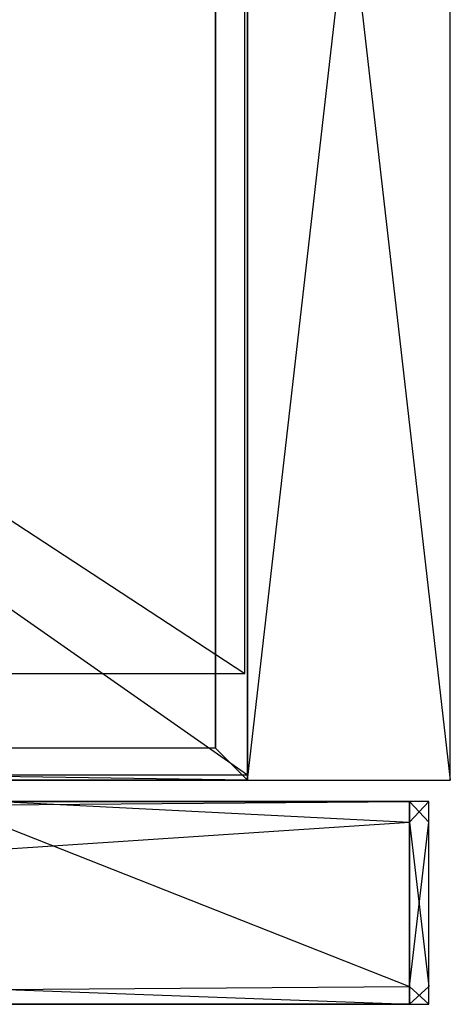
# Model space of a CAD drawing. Extents: x 0 to 0.24, y -0.189 to 0.
# Tile 18 of 19: x 0.2 to 0.24, y -0.187 to -0.095. Entities that reach past the tile are written whole.
import ezdxf

# ---------------------------------------------------------------- set-up
doc = ezdxf.new("R2010")
doc.units = 0
for name, color, linetype in [('L0_KORPUS_N_A81900__5___REPLACE', 7, 'CONTINUOUS'), ('L2_KORPUS_N_A81900__3___REPLACE', 7, 'CONTINUOUS'), ('L4_KORPUS_N_A81900__1___REPLACE', 7, 'CONTINUOUS'), ('L5_KORPUS_N_A81900__0___REPLACE', 7, 'CONTINUOUS'), ('L9_FRONT_N_A81900__0___REPLACEM', 7, 'CONTINUOUS')]:
    doc.layers.add(name, color=color, linetype=linetype)

msp = doc.modelspace()

# ---------------------------------------------------------------- linework, layer by layer
at = {"layer": 'L0_KORPUS_N_A81900__5___REPLACE', "color": 250}
for points, invisible_edges in [([(0.218, -0.163, 0.62), (0.218, 0, 0.56), (0.218, -0.163, 0.56), (0.218, -0.163, 0.62)], 13), ([(0.218, 0, 0.56), (0.218, -0.163, 0.62), (0.218, 0, 0.62), (0.218, 0, 0.56)], 14), ([(0.218, -0.163, 0.62), (0.221, -0.166, 0.62), (0.218, 0, 0.62), (0.218, -0.163, 0.62)], 10), ([(0.218, 0, 0.62), (0.221, -0.166, 0.62), (0.221, 0, 0.62), (0.218, 0, 0.62)], 15), ([(0.221, 0, 0.56), (0.218, -0.163, 0.56), (0.218, 0, 0.56), (0.221, 0, 0.56)], 13), ([(0.221, -0.166, 0.56), (0.218, -0.163, 0.56), (0.221, 0, 0.56), (0.221, -0.166, 0.56)], 15), ([(0.221, 0, 0.56), (0.221, -0.166, 0.62), (0.221, -0.166, 0.56), (0.221, 0, 0.56)], 13), ([(0.221, -0.166, 0.62), (0.221, 0, 0.56), (0.221, 0, 0.62), (0.221, -0.166, 0.62)], 14), ([(0.022, -0.163, 0.62), (0.019, -0.166, 0.62), (0.221, -0.166, 0.62), (0.022, -0.163, 0.62)], 10), ([(0.019, -0.166, 0.56), (0.022, -0.163, 0.56), (0.221, -0.166, 0.56), (0.019, -0.166, 0.56)], 10), ([(0.022, -0.163, 0.62), (0.218, -0.163, 0.56), (0.022, -0.163, 0.56), (0.022, -0.163, 0.62)], 13), ([(0.218, -0.163, 0.56), (0.022, -0.163, 0.62), (0.218, -0.163, 0.62), (0.218, -0.163, 0.56)], 14), ([(0.022, -0.163, 0.62), (0.221, -0.166, 0.62), (0.218, -0.163, 0.62), (0.022, -0.163, 0.62)], 13), ([(0.221, -0.166, 0.56), (0.022, -0.163, 0.56), (0.218, -0.163, 0.56), (0.221, -0.166, 0.56)], 15), ([(0.221, -0.166, 0.62), (0.019, -0.166, 0.56), (0.221, -0.166, 0.56), (0.221, -0.166, 0.62)], 13), ([(0.019, -0.166, 0.56), (0.221, -0.166, 0.62), (0.019, -0.166, 0.62), (0.019, -0.166, 0.56)], 14)]:
    msp.add_3dface(points, dxfattribs=dict(at, invisible_edges=invisible_edges))
at = {"layer": 'L2_KORPUS_N_A81900__3___REPLACE', "color": 8}
for points, invisible_edges in [([(0.24, 0), (0.221, -0.166), (0.221, 0), (0.24, 0)], 13), ([(0.221, -0.166), (0.24, 0), (0.24, -0.166), (0.221, -0.166)], 14), ([(0.221, -0.166, 0.6), (0.221, 0), (0.221, -0.166), (0.221, -0.166, 0.6)], 13), ([(0.221, 0), (0.221, -0.166, 0.6), (0.221, 0, 0.6), (0.221, 0)], 14), ([(0.24, -0.166, 0.6), (0.221, 0, 0.6), (0.221, -0.166, 0.6), (0.24, -0.166, 0.6)], 13), ([(0.221, 0, 0.6), (0.24, -0.166, 0.6), (0.24, 0, 0.6), (0.221, 0, 0.6)], 14), ([(0.24, 0), (0.24, -0.166, 0.6), (0.24, -0.166), (0.24, 0)], 13), ([(0.24, -0.166, 0.6), (0.24, 0), (0.24, 0, 0.6), (0.24, -0.166, 0.6)], 14), ([(0.24, -0.166, 0.6), (0.221, -0.166), (0.24, -0.166), (0.24, -0.166, 0.6)], 13), ([(0.221, -0.166), (0.24, -0.166, 0.6), (0.221, -0.166, 0.6), (0.221, -0.166)], 14)]:
    msp.add_3dface(points, dxfattribs=dict(at, invisible_edges=invisible_edges))
at = {"layer": 'L4_KORPUS_N_A81900__1___REPLACE', "color": 8}
for points, invisible_edges in [([(0.221, -0.1655, 0.0195), (0.019, -0.024, 0.0195), (0.019, -0.1655, 0.0195), (0.221, -0.1655, 0.0195)], 13), ([(0.019, -0.024, 0.0195), (0.221, -0.1655, 0.0195), (0.221, -0.024, 0.0195), (0.019, -0.024, 0.0195)], 14), ([(0.221, -0.024, 0.0005), (0.019, -0.1655, 0.0005), (0.019, -0.024, 0.0005), (0.221, -0.024, 0.0005)], 13), ([(0.019, -0.1655, 0.0005), (0.221, -0.024, 0.0005), (0.221, -0.1655, 0.0005), (0.019, -0.1655, 0.0005)], 14), ([(0.221, -0.024, 0.0005), (0.221, -0.1655, 0.0195), (0.221, -0.1655, 0.0005), (0.221, -0.024, 0.0005)], 13), ([(0.221, -0.1655, 0.0195), (0.221, -0.024, 0.0005), (0.221, -0.024, 0.0195), (0.221, -0.1655, 0.0195)], 14), ([(0.221, -0.1655, 0.0195), (0.019, -0.1655, 0.0005), (0.221, -0.1655, 0.0005), (0.221, -0.1655, 0.0195)], 13), ([(0.019, -0.1655, 0.0005), (0.221, -0.1655, 0.0195), (0.019, -0.1655, 0.0195), (0.019, -0.1655, 0.0005)], 14)]:
    msp.add_3dface(points, dxfattribs=dict(at, invisible_edges=invisible_edges))
at = {"layer": 'L5_KORPUS_N_A81900__0___REPLACE', "color": 8}
for points, invisible_edges in [([(0.22075, -0.024, 0.2845), (0.01925, -0.156, 0.2845), (0.01925, -0.024, 0.2845), (0.22075, -0.024, 0.2845)], 13), ([(0.01925, -0.156, 0.2845), (0.22075, -0.024, 0.2845), (0.22075, -0.156, 0.2845), (0.01925, -0.156, 0.2845)], 14), ([(0.22075, -0.156, 0.3035), (0.01925, -0.024, 0.3035), (0.01925, -0.156, 0.3035), (0.22075, -0.156, 0.3035)], 13), ([(0.01925, -0.024, 0.3035), (0.22075, -0.156, 0.3035), (0.22075, -0.024, 0.3035), (0.01925, -0.024, 0.3035)], 14), ([(0.22075, -0.024, 0.2845), (0.22075, -0.156, 0.3035), (0.22075, -0.156, 0.2845), (0.22075, -0.024, 0.2845)], 13), ([(0.22075, -0.156, 0.3035), (0.22075, -0.024, 0.2845), (0.22075, -0.024, 0.3035), (0.22075, -0.156, 0.3035)], 14), ([(0.22075, -0.156, 0.3035), (0.01925, -0.156, 0.2845), (0.22075, -0.156, 0.2845), (0.22075, -0.156, 0.3035)], 13), ([(0.01925, -0.156, 0.2845), (0.22075, -0.156, 0.3035), (0.01925, -0.156, 0.3035), (0.01925, -0.156, 0.2845)], 14)]:
    msp.add_3dface(points, dxfattribs=dict(at, invisible_edges=invisible_edges))
at = {"layer": 'L9_FRONT_N_A81900__0___REPLACEM', "color": 8}
for points, invisible_edges in [([(0.003722, -0.168, 0.00371), (0.236193, -0.168, 0.002), (0.003722, -0.168, 0.002), (0.003722, -0.168, 0.00371)], 13), ([(0.236193, -0.168, 0.002), (0.003722, -0.168, 0.00371), (0.236193, -0.168, 0.00371), (0.236193, -0.168, 0.002)], 14), ([(0.003722, -0.168, 0.596586), (0.236193, -0.168, 0.00371), (0.003722, -0.168, 0.00371), (0.003722, -0.168, 0.596586)], 13), ([(0.236193, -0.168, 0.00371), (0.003722, -0.168, 0.596586), (0.049602, -0.168, 0.571935), (0.236193, -0.168, 0.00371)], 10), ([(0.236193, -0.168, 0.002), (0.003722, -0.169928, 0.002), (0.003722, -0.168, 0.002), (0.236193, -0.168, 0.002)], 13), ([(0.003722, -0.169928, 0.002), (0.236193, -0.168, 0.002), (0.236193, -0.169928, 0.002), (0.003722, -0.169928, 0.002)], 14), ([(0.236193, -0.168, 0.00371), (0.049602, -0.168, 0.571935), (0.052527, -0.168, 0.570372), (0.236193, -0.168, 0.00371)], 13), ([(0.236193, -0.168, 0.00371), (0.052527, -0.168, 0.570372), (0.0557, -0.168, 0.56941), (0.236193, -0.168, 0.00371)], 10), ([(0.236193, -0.168, 0.00371), (0.0557, -0.168, 0.56941), (0.057342, -0.168, 0.569166), (0.236193, -0.168, 0.00371)], 13), ([(0.236193, -0.168, 0.00371), (0.057342, -0.168, 0.569166), (0.181, -0.168, 0.569085), (0.236193, -0.168, 0.00371)], 10), ([(0.1843, -0.168, 0.56941), (0.236193, -0.168, 0.00371), (0.181, -0.168, 0.569085), (0.1843, -0.168, 0.56941)], 15), ([(0.187473, -0.168, 0.570372), (0.236193, -0.168, 0.00371), (0.1843, -0.168, 0.56941), (0.187473, -0.168, 0.570372)], 10), ([(0.236193, -0.168, 0.00371), (0.187473, -0.168, 0.570372), (0.236193, -0.168, 0.596382), (0.236193, -0.168, 0.00371)], 13), ([(0.236193, -0.168, 0.596382), (0.187473, -0.168, 0.570372), (0.190398, -0.168, 0.571935), (0.236193, -0.168, 0.596382)], 15), ([(0.236193, -0.168, 0.596382), (0.190398, -0.168, 0.571935), (0.192961, -0.168, 0.574039), (0.236193, -0.168, 0.596382)], 15), ([(0.236193, -0.168, 0.596382), (0.192961, -0.168, 0.574039), (0.195065, -0.168, 0.576602), (0.236193, -0.168, 0.596382)], 15), ([(0.236193, -0.168, 0.596382), (0.195065, -0.168, 0.576602), (0.196628, -0.168, 0.579527), (0.236193, -0.168, 0.596382)], 15), ([(0.236193, -0.168, 0.596382), (0.196628, -0.168, 0.579527), (0.19759, -0.168, 0.5827), (0.236193, -0.168, 0.596382)], 15), ([(0.236193, -0.169928, 0.598), (0.197915, -0.168, 0.598), (0.197214, -0.169928, 0.598), (0.236193, -0.169928, 0.598)], 13), ([(0.236193, -0.168, 0.596382), (0.19759, -0.168, 0.5827), (0.197834, -0.168, 0.584342), (0.236193, -0.168, 0.596382)], 15), ([(0.236193, -0.168, 0.596382), (0.197834, -0.168, 0.584342), (0.197902, -0.168, 0.596382), (0.236193, -0.168, 0.596382)], 11), ([(0.197915, -0.168, 0.598), (0.236193, -0.168, 0.596382), (0.197902, -0.168, 0.596382), (0.197915, -0.168, 0.598)], 13), ([(0.236193, -0.168, 0.596382), (0.197915, -0.168, 0.598), (0.236193, -0.168, 0.598), (0.236193, -0.168, 0.596382)], 14), ([(0.197915, -0.168, 0.598), (0.236193, -0.169928, 0.598), (0.236193, -0.168, 0.598), (0.197915, -0.168, 0.598)], 14), ([(0.236193, -0.168, 0.596382), (0.238, -0.168, 0.00371), (0.236193, -0.168, 0.00371), (0.236193, -0.168, 0.596382)], 13), ([(0.238, -0.168, 0.00371), (0.236193, -0.168, 0.596382), (0.238, -0.168, 0.596382), (0.238, -0.168, 0.00371)], 14), ([(0.236193, -0.168, 0.00371), (0.238, -0.168, 0.002), (0.236193, -0.168, 0.002), (0.236193, -0.168, 0.00371)], 13), ([(0.238, -0.168, 0.002), (0.236193, -0.168, 0.00371), (0.238, -0.168, 0.00371), (0.238, -0.168, 0.002)], 14), ([(0.238, -0.168, 0.002), (0.236193, -0.169928, 0.002), (0.236193, -0.168, 0.002), (0.238, -0.168, 0.002)], 13), ([(0.236193, -0.169928, 0.002), (0.238, -0.168, 0.002), (0.238, -0.169928, 0.002), (0.236193, -0.169928, 0.002)], 14), ([(0.236193, -0.168, 0.598), (0.238, -0.168, 0.596382), (0.236193, -0.168, 0.596382), (0.236193, -0.168, 0.598)], 13), ([(0.238, -0.168, 0.596382), (0.236193, -0.168, 0.598), (0.238, -0.168, 0.598), (0.238, -0.168, 0.596382)], 14), ([(0.238, -0.169928, 0.598), (0.236193, -0.168, 0.598), (0.236193, -0.169928, 0.598), (0.238, -0.169928, 0.598)], 13), ([(0.236193, -0.168, 0.598), (0.238, -0.169928, 0.598), (0.238, -0.168, 0.598), (0.236193, -0.168, 0.598)], 14), ([(0.238, -0.168, 0.00371), (0.238, -0.169928, 0.596382), (0.238, -0.169928, 0.00371), (0.238, -0.168, 0.00371)], 13), ([(0.238, -0.169928, 0.596382), (0.238, -0.168, 0.00371), (0.238, -0.168, 0.596382), (0.238, -0.169928, 0.596382)], 14), ([(0.238, -0.168, 0.002), (0.238, -0.169928, 0.00371), (0.238, -0.169928, 0.002), (0.238, -0.168, 0.002)], 13), ([(0.238, -0.169928, 0.00371), (0.238, -0.168, 0.002), (0.238, -0.168, 0.00371), (0.238, -0.169928, 0.00371)], 14), ([(0.238, -0.168, 0.596382), (0.238, -0.169928, 0.598), (0.238, -0.169928, 0.596382), (0.238, -0.168, 0.596382)], 13), ([(0.238, -0.169928, 0.598), (0.238, -0.168, 0.596382), (0.238, -0.168, 0.598), (0.238, -0.169928, 0.598)], 14), ([(0.236193, -0.169928, 0.002), (0.003722, -0.185345, 0.002), (0.003722, -0.169928, 0.002), (0.236193, -0.169928, 0.002)], 13), ([(0.003722, -0.185345, 0.002), (0.236193, -0.169928, 0.002), (0.236193, -0.185345, 0.002), (0.003722, -0.185345, 0.002)], 14), ([(0.236193, -0.185345, 0.598), (0.197214, -0.169928, 0.598), (0.191602, -0.185345, 0.598), (0.236193, -0.185345, 0.598)], 13), ([(0.197214, -0.169928, 0.598), (0.236193, -0.185345, 0.598), (0.236193, -0.169928, 0.598), (0.197214, -0.169928, 0.598)], 14), ([(0.238, -0.185345, 0.598), (0.236193, -0.169928, 0.598), (0.236193, -0.185345, 0.598), (0.238, -0.185345, 0.598)], 13), ([(0.236193, -0.169928, 0.598), (0.238, -0.185345, 0.598), (0.238, -0.169928, 0.598), (0.236193, -0.169928, 0.598)], 14), ([(0.238, -0.169928, 0.002), (0.236193, -0.185345, 0.002), (0.236193, -0.169928, 0.002), (0.238, -0.169928, 0.002)], 13), ([(0.236193, -0.185345, 0.002), (0.238, -0.169928, 0.002), (0.238, -0.185345, 0.002), (0.236193, -0.185345, 0.002)], 14), ([(0.238, -0.169928, 0.00371), (0.238, -0.185345, 0.596382), (0.238, -0.185345, 0.00371), (0.238, -0.169928, 0.00371)], 13), ([(0.238, -0.185345, 0.596382), (0.238, -0.169928, 0.00371), (0.238, -0.169928, 0.596382), (0.238, -0.185345, 0.596382)], 14), ([(0.238, -0.169928, 0.596382), (0.238, -0.185345, 0.598), (0.238, -0.185345, 0.596382), (0.238, -0.169928, 0.596382)], 13), ([(0.238, -0.185345, 0.598), (0.238, -0.169928, 0.596382), (0.238, -0.169928, 0.598), (0.238, -0.185345, 0.598)], 14), ([(0.238, -0.169928, 0.002), (0.238, -0.185345, 0.00371), (0.238, -0.185345, 0.002), (0.238, -0.169928, 0.002)], 13), ([(0.238, -0.185345, 0.00371), (0.238, -0.169928, 0.002), (0.238, -0.169928, 0.00371), (0.238, -0.185345, 0.00371)], 14), ([(0.236193, -0.185345, 0.002), (0.003722, -0.187, 0.002), (0.003722, -0.185345, 0.002), (0.236193, -0.185345, 0.002)], 13), ([(0.003722, -0.187, 0.002), (0.236193, -0.185345, 0.002), (0.236193, -0.187, 0.002), (0.003722, -0.187, 0.002)], 14), ([(0.236193, -0.187, 0.598), (0.191602, -0.185345, 0.598), (0.191, -0.187, 0.598), (0.236193, -0.187, 0.598)], 13), ([(0.191602, -0.185345, 0.598), (0.236193, -0.187, 0.598), (0.236193, -0.185345, 0.598), (0.191602, -0.185345, 0.598)], 14), ([(0.238, -0.187, 0.598), (0.236193, -0.185345, 0.598), (0.236193, -0.187, 0.598), (0.238, -0.187, 0.598)], 13), ([(0.236193, -0.185345, 0.598), (0.238, -0.187, 0.598), (0.238, -0.185345, 0.598), (0.236193, -0.185345, 0.598)], 14), ([(0.238, -0.185345, 0.002), (0.236193, -0.187, 0.002), (0.236193, -0.185345, 0.002), (0.238, -0.185345, 0.002)], 13), ([(0.236193, -0.187, 0.002), (0.238, -0.185345, 0.002), (0.238, -0.187, 0.002), (0.236193, -0.187, 0.002)], 14), ([(0.238, -0.185345, 0.00371), (0.238, -0.187, 0.596382), (0.238, -0.187, 0.00371), (0.238, -0.185345, 0.00371)], 13), ([(0.238, -0.187, 0.596382), (0.238, -0.185345, 0.00371), (0.238, -0.185345, 0.596382), (0.238, -0.187, 0.596382)], 14), ([(0.238, -0.185345, 0.002), (0.238, -0.187, 0.00371), (0.238, -0.187, 0.002), (0.238, -0.185345, 0.002)], 13), ([(0.238, -0.187, 0.00371), (0.238, -0.185345, 0.002), (0.238, -0.185345, 0.00371), (0.238, -0.187, 0.00371)], 14), ([(0.238, -0.185345, 0.596382), (0.238, -0.187, 0.598), (0.238, -0.187, 0.596382), (0.238, -0.185345, 0.596382)], 13), ([(0.238, -0.187, 0.598), (0.238, -0.185345, 0.596382), (0.238, -0.185345, 0.598), (0.238, -0.187, 0.598)], 14), ([(0.236193, -0.187, 0.596382), (0.003722, -0.187, 0.00371), (0.236193, -0.187, 0.00371), (0.236193, -0.187, 0.596382)], 13), ([(0.003722, -0.187, 0.00371), (0.236193, -0.187, 0.596382), (0.184827, -0.187, 0.576761), (0.003722, -0.187, 0.00371)], 10), ([(0.236193, -0.187, 0.00371), (0.003722, -0.187, 0.002), (0.236193, -0.187, 0.002), (0.236193, -0.187, 0.00371)], 13), ([(0.003722, -0.187, 0.002), (0.236193, -0.187, 0.00371), (0.003722, -0.187, 0.00371), (0.003722, -0.187, 0.002)], 14), ([(0.184827, -0.187, 0.576761), (0.236193, -0.187, 0.596382), (0.186556, -0.187, 0.577685), (0.184827, -0.187, 0.576761)], 13), ([(0.186556, -0.187, 0.577685), (0.236193, -0.187, 0.596382), (0.188071, -0.187, 0.578929), (0.186556, -0.187, 0.577685)], 10), ([(0.188071, -0.187, 0.578929), (0.236193, -0.187, 0.596382), (0.189315, -0.187, 0.580444), (0.188071, -0.187, 0.578929)], 13), ([(0.189315, -0.187, 0.580444), (0.236193, -0.187, 0.596382), (0.190239, -0.187, 0.582173), (0.189315, -0.187, 0.580444)], 10), ([(0.190239, -0.187, 0.582173), (0.236193, -0.187, 0.596382), (0.190808, -0.187, 0.584049), (0.190239, -0.187, 0.582173)], 13), ([(0.190808, -0.187, 0.584049), (0.236193, -0.187, 0.596382), (0.191, -0.187, 0.586), (0.190808, -0.187, 0.584049)], 10), ([(0.191, -0.187, 0.586), (0.236193, -0.187, 0.596382), (0.191, -0.187, 0.596382), (0.191, -0.187, 0.586)], 13), ([(0.236193, -0.187, 0.598), (0.191, -0.187, 0.596382), (0.236193, -0.187, 0.596382), (0.236193, -0.187, 0.598)], 13), ([(0.191, -0.187, 0.596382), (0.236193, -0.187, 0.598), (0.191, -0.187, 0.598), (0.191, -0.187, 0.596382)], 14), ([(0.238, -0.187, 0.596382), (0.236193, -0.187, 0.00371), (0.238, -0.187, 0.00371), (0.238, -0.187, 0.596382)], 13), ([(0.236193, -0.187, 0.00371), (0.238, -0.187, 0.596382), (0.236193, -0.187, 0.596382), (0.236193, -0.187, 0.00371)], 14), ([(0.238, -0.187, 0.598), (0.236193, -0.187, 0.596382), (0.238, -0.187, 0.596382), (0.238, -0.187, 0.598)], 13), ([(0.236193, -0.187, 0.596382), (0.238, -0.187, 0.598), (0.236193, -0.187, 0.598), (0.236193, -0.187, 0.596382)], 14), ([(0.238, -0.187, 0.00371), (0.236193, -0.187, 0.002), (0.238, -0.187, 0.002), (0.238, -0.187, 0.00371)], 13), ([(0.236193, -0.187, 0.002), (0.238, -0.187, 0.00371), (0.236193, -0.187, 0.00371), (0.236193, -0.187, 0.002)], 14)]:
    msp.add_3dface(points, dxfattribs=dict(at, invisible_edges=invisible_edges))

doc.saveas('drawing.dxf')
